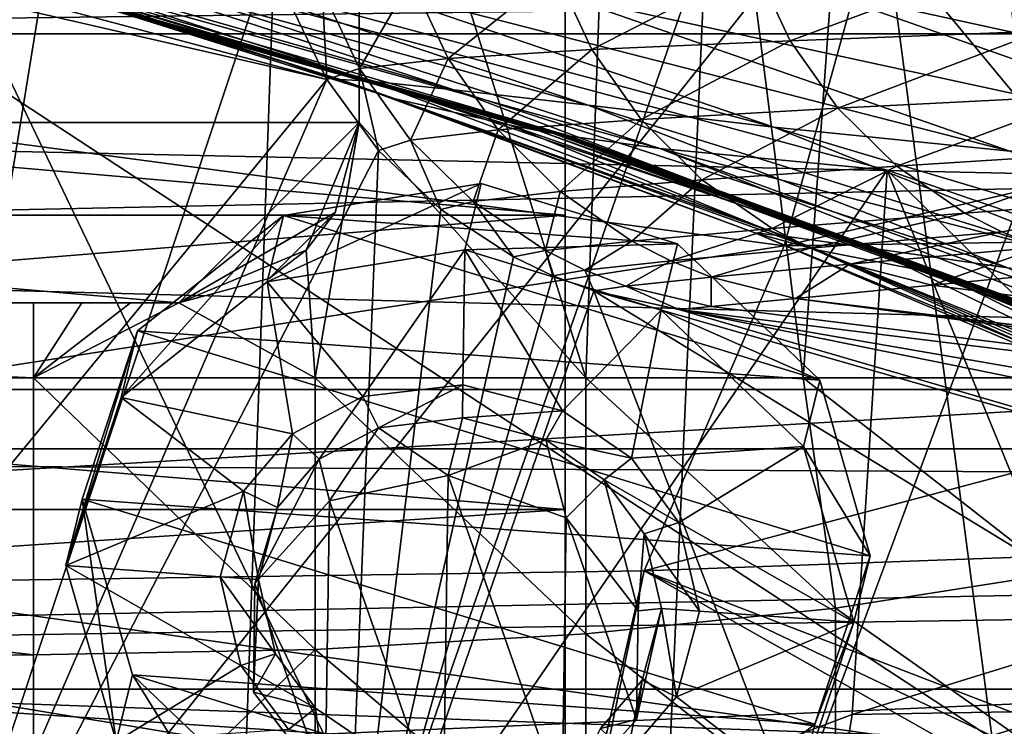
# Model space of a CAD drawing. Header units: metres. Extents: x -1204 to 0, y -809 to 0.
# Tile 102 of 145: x -517 to -462, y -96 to -57. Entities that reach past the tile are written whole.
import ezdxf

# ---------------------------------------------------------------- set-up
doc = ezdxf.new("R2010")
doc.units = ezdxf.units.M

msp = doc.modelspace()

# ---------------------------------------------------------------- linework, layer by layer
at = {"layer": 'top'}
for points in [[(-622.619995, -27.281733, 1612.112671), (-649.555054, -25.495243, 1612.159424), (-499.760651, -60.004642, 1611.255737)], [(-499.760651, -60.004642, 1611.255737), (-649.555054, -25.495243, 1612.159424), (-551.983215, -123.57, 1609.591187)], [(-501.878265, -55.592911, 1611.371216), (-622.619995, -27.281733, 1612.112671), (-499.760651, -60.004642, 1611.255737)], [(-511.795532, -31.993162, 1934.567383), (-525.727051, -117.74015, 1985.531982), (-562.126404, -28.394325, 1936.553711)], [(-525.727051, -117.74015, 1985.531982), (-511.795532, -31.993162, 1934.567383), (-461.651123, -37.413002, 1930.310913)], [(-456.777496, -121.712891, 1978.084351), (-525.727051, -117.74015, 1985.531982), (-461.651123, -37.413002, 1930.310913)], [(-536.290649, -49.1394, 1459.052612), (-536.929688, -48.991776, 1455.002686), (-487.988434, -62.838047, 1455.364502)], [(-536.929688, -48.991776, 1455.002686), (-513.862427, -55.138298, 1447.069336), (-487.988434, -62.838047, 1455.364502)], [(-354.002136, -54.525436, 664.976318), (-709.899414, -49.190136, 665.115479), (-731.955872, -59.277416, 664.851318)], [(-536.255493, -49.149765, 1459.343994), (-536.290649, -49.1394, 1459.052612), (-487.201294, -62.981819, 1459.203125)], [(-536.290649, -49.1394, 1459.052612), (-487.988434, -62.838047, 1455.364502), (-487.201294, -62.981819, 1459.203125)], [(-536.20813, -49.160007, 1459.610352), (-536.255493, -49.149765, 1459.343994), (-487.15744, -62.990616, 1459.458374)], [(-536.255493, -49.149765, 1459.343994), (-487.201294, -62.981819, 1459.203125), (-487.15744, -62.990616, 1459.458374)], [(-536.110352, -49.18026, 1460.133545), (-536.20813, -49.160007, 1459.610352), (-487.099823, -63.000969, 1459.72522)], [(-536.20813, -49.160007, 1459.610352), (-487.15744, -62.990616, 1459.458374), (-487.099823, -63.000969, 1459.72522)], [(-535.920166, -49.219906, 1461.177368), (-536.110352, -49.18026, 1460.133545), (-486.981293, -63.021931, 1460.259644)], [(-536.110352, -49.18026, 1460.133545), (-487.099823, -63.000969, 1459.72522), (-486.981293, -63.021931, 1460.259644)], [(-535.733032, -49.258556, 1462.208496), (-535.920166, -49.219906, 1461.177368), (-486.750275, -63.062683, 1461.317261)], [(-535.920166, -49.219906, 1461.177368), (-486.981293, -63.021931, 1460.259644), (-486.750275, -63.062683, 1461.317261)], [(-535.689087, -49.268028, 1462.468506), (-535.733032, -49.258556, 1462.208496), (-486.524445, -63.102242, 1462.359253)], [(-535.733032, -49.258556, 1462.208496), (-486.750275, -63.062683, 1461.317261), (-486.524445, -63.102242, 1462.359253)], [(-486.524445, -63.102242, 1462.359253), (-486.471252, -63.11166, 1462.615601), (-535.689087, -49.268028, 1462.468506)], [(-486.471252, -63.11166, 1462.615601), (-535.650696, -49.278687, 1462.754028), (-535.689087, -49.268028, 1462.468506)], [(-486.471252, -63.11166, 1462.615601), (-486.424103, -63.121178, 1462.868652), (-535.650696, -49.278687, 1462.754028)], [(-486.424103, -63.121178, 1462.868652), (-535.52356, -49.29887, 1463.260132), (-535.650696, -49.278687, 1462.754028)], [(-486.424103, -63.121178, 1462.868652), (-486.272278, -63.143822, 1463.389771), (-535.52356, -49.29887, 1463.260132)], [(-486.272278, -63.143822, 1463.389771), (-531.362976, -49.900269, 1479.768188), (-535.52356, -49.29887, 1463.260132)], [(-486.272278, -63.143822, 1463.389771), (-481.306488, -63.821285, 1479.869019), (-531.362976, -49.900269, 1479.768188)], [(-481.306488, -63.821285, 1479.869019), (-521.793762, -50.706963, 1509.297241), (-531.362976, -49.900269, 1479.768188)], [(-521.793762, -50.706963, 1509.297241), (-495.896454, -104.681511, 1538.399902), (-521.943848, -113.06102, 1545.419922)], [(-468.71051, -65.014236, 1511.951294), (-521.793762, -50.706963, 1509.297241), (-481.306488, -63.821285, 1479.869019)], [(-521.793762, -50.706963, 1509.297241), (-468.71051, -65.014236, 1511.951294), (-495.896454, -104.681511, 1538.399902)], [(-527.460205, -94.207443, 2026.298462), (-462.881775, -96.518333, 2021.799194), (-530.419067, -52.277027, 2033.819946)], [(-530.419067, -52.277027, 2033.819946), (-462.881775, -96.518333, 2021.799194), (-468.711304, -52.277031, 2030.107056)], [(-505.358032, -128.477798, 204.564133), (-529.757568, -133.714096, 197.55661), (-502.631165, -52.277073, 197.033524)], [(-502.631165, -52.277073, 197.033524), (-529.757568, -133.714096, 197.55661), (-527.484924, -52.277077, 189.304047)], [(-481.843719, -121.991158, 213.33168), (-505.358032, -128.477798, 204.564133), (-478.754974, -52.277069, 206.68689)], [(-478.754974, -52.277069, 206.68689), (-505.358032, -128.477798, 204.564133), (-502.631165, -52.277073, 197.033524)], [(-459.35199, -114.392731, 223.733658), (-481.843719, -121.991158, 213.33168), (-456.019684, -52.277058, 218.116348)], [(-456.019684, -52.277058, 218.116348), (-481.843719, -121.991158, 213.33168), (-478.754974, -52.277069, 206.68689)], [(-462.881775, -96.518333, 2021.799194), (-430.706238, -98.192261, 2018.441162), (-468.711304, -52.277031, 2030.107056)], [(-468.711304, -52.277031, 2030.107056), (-430.706238, -98.192261, 2018.441162), (-437.922791, -52.277035, 2027.324463)], [(-520.608521, -52.599903, 1333.26001), (-497.309784, -60.091686, 1333.226563), (-522.3703, -52.586796, 1378.559448)], [(-522.3703, -52.586796, 1378.559448), (-497.309784, -60.091686, 1333.226563), (-499.022705, -59.998882, 1378.558105)], [(-522.3703, -52.586796, 1378.559448), (-499.022705, -59.998882, 1378.558105), (-519.552368, -53.653038, 1413.106812)], [(-497.309784, -60.091686, 1333.226563), (-520.608521, -52.599903, 1333.26001), (-492.718689, -60.566582, 1288.095337)], [(-520.608521, -52.599903, 1333.26001), (-516.119141, -52.917496, 1288.14856), (-492.718689, -60.566582, 1288.095337)], [(-485.268127, -61.41674, 1243.341431), (-516.119141, -52.917496, 1288.14856), (-508.919159, -53.532013, 1243.390015)], [(-492.718689, -60.566582, 1288.095337), (-516.119141, -52.917496, 1288.14856), (-485.268127, -61.41674, 1243.341431)], [(-476.039795, -53.703087, 1780.396973), (-474.087646, -57.84687, 1780.283325), (-462.068481, -53.377689, 1821.071411)], [(-474.087646, -57.84687, 1780.283325), (-460.177002, -57.323738, 1820.952637), (-462.068481, -53.377689, 1821.071411)], [(-519.552368, -53.653038, 1413.106812), (-499.022705, -59.998882, 1378.558105), (-495.973877, -61.072781, 1413.263794)], [(-513.862427, -55.138298, 1447.069336), (-519.552368, -53.653038, 1413.106812), (-495.973877, -61.072781, 1413.263794)], [(-474.978394, -62.637852, 1199.145752), (-508.919159, -53.532013, 1243.390015), (-499.026581, -54.438286, 1199.151855)], [(-474.978394, -62.637852, 1199.145752), (-485.268127, -61.41674, 1243.341431), (-508.919159, -53.532013, 1243.390015)], [(-487.068512, -54.042034, 1738.829956), (-485.068756, -58.337685, 1738.733643), (-476.039795, -53.703087, 1780.396973)], [(-485.068756, -58.337685, 1738.733643), (-474.087646, -57.84687, 1780.283325), (-476.039795, -53.703087, 1780.396973)], [(-345.755615, -67.738159, 664.630371), (-354.002136, -54.525436, 664.976318), (-731.955872, -59.277416, 664.851318)], [(-500.013336, -54.998894, 1653.873291), (-497.944977, -59.396465, 1653.835571), (-495.079437, -54.452675, 1696.583862)], [(-461.896759, -63.975048, 1155.674438), (-499.026581, -54.438286, 1199.151855), (-486.490662, -55.398483, 1155.588013)], [(-461.896759, -63.975048, 1155.674438), (-474.978394, -62.637852, 1199.145752), (-499.026581, -54.438286, 1199.151855)], [(-497.944977, -59.396465, 1653.835571), (-493.042175, -58.838139, 1696.513794), (-495.079437, -54.452675, 1696.583862)], [(-495.079437, -54.452675, 1696.583862), (-493.042175, -58.838139, 1696.513794), (-487.068512, -54.042034, 1738.829956)], [(-493.042175, -58.838139, 1696.513794), (-485.068756, -58.337685, 1738.733643), (-487.068512, -54.042034, 1738.829956)], [(-434.866333, -63.24868, 1068.966187), (-472.785583, -54.961945, 1112.356201), (-460.567322, -54.160744, 1068.689209)], [(-501.878265, -55.592911, 1611.371216), (-499.760651, -60.004642, 1611.255737), (-500.013336, -54.998894, 1653.873291)], [(-499.760651, -60.004642, 1611.255737), (-497.944977, -59.396465, 1653.835571), (-500.013336, -54.998894, 1653.873291)], [(-447.566986, -63.833206, 1112.559326), (-486.490662, -55.398483, 1155.588013), (-472.785583, -54.961945, 1112.356201)], [(-434.866333, -63.24868, 1068.966187), (-447.566986, -63.833206, 1112.559326), (-472.785583, -54.961945, 1112.356201)], [(-487.988434, -62.838047, 1455.364502), (-513.862427, -55.138298, 1447.069336), (-489.672668, -62.518711, 1447.339844)], [(-513.862427, -55.138298, 1447.069336), (-495.973877, -61.072781, 1413.263794), (-489.672668, -62.518711, 1447.339844)], [(-447.566986, -63.833206, 1112.559326), (-461.896759, -63.975048, 1155.674438), (-486.490662, -55.398483, 1155.588013)], [(-474.087646, -57.84687, 1780.283325), (-471.43692, -61.586975, 1780.173218), (-460.177002, -57.323738, 1820.952637)], [(-471.43692, -61.586975, 1780.173218), (-457.619965, -60.878731, 1820.838745), (-460.177002, -57.323738, 1820.952637)], [(-493.042175, -58.838139, 1696.513794), (-490.262207, -62.796825, 1696.445557), (-485.068756, -58.337685, 1738.733643)], [(-490.262207, -62.796825, 1696.445557), (-482.343811, -62.217896, 1738.639771), (-485.068756, -58.337685, 1738.733643)], [(-485.068756, -58.337685, 1738.733643), (-482.343811, -62.217896, 1738.639771), (-474.087646, -57.84687, 1780.283325)], [(-482.343811, -62.217896, 1738.639771), (-471.43692, -61.586975, 1780.173218), (-474.087646, -57.84687, 1780.283325)], [(-497.944977, -59.396465, 1653.835571), (-495.12851, -63.355934, 1653.79895), (-493.042175, -58.838139, 1696.513794)], [(-495.12851, -63.355934, 1653.79895), (-490.262207, -62.796825, 1696.445557), (-493.042175, -58.838139, 1696.513794)], [(-731.955872, -59.277416, 664.851318), (-797.272644, -167.11203, 662.0271), (-390.565918, -141.8452, 662.689331)], [(-390.565918, -141.8452, 662.689331), (-376.047058, -126.873741, 663.081421), (-731.955872, -59.277416, 664.851318)], [(-376.047058, -126.873741, 663.081421), (-375.155365, -125.922615, 663.106384), (-731.955872, -59.277416, 664.851318)], [(-731.955872, -59.277416, 664.851318), (-375.155365, -125.922615, 663.106384), (-372.508484, -123.06366, 663.181213)], [(-372.508484, -123.06366, 663.181213), (-368.996063, -119.210228, 663.282166), (-731.955872, -59.277416, 664.851318)], [(-368.996063, -119.210228, 663.282166), (-362.066193, -111.418114, 663.486267), (-731.955872, -59.277416, 664.851318)], [(-731.955872, -59.277416, 664.851318), (-362.066193, -111.418114, 663.486267), (-345.755615, -67.738159, 664.630371)], [(-499.760651, -60.004642, 1611.255737), (-496.891144, -63.931602, 1611.152954), (-497.944977, -59.396465, 1653.835571)], [(-496.891144, -63.931602, 1611.152954), (-495.12851, -63.355934, 1653.79895), (-497.944977, -59.396465, 1653.835571)], [(-551.983215, -123.57, 1609.591187), (-525.185425, -118.538025, 1609.723022), (-499.760651, -60.004642, 1611.255737)], [(-525.185425, -118.538025, 1609.723022), (-496.891144, -63.931602, 1611.152954), (-499.760651, -60.004642, 1611.255737)], [(-497.309784, -60.091686, 1333.226563), (-474.388733, -68.68338, 1333.192383), (-499.022705, -59.998882, 1378.558105)], [(-499.022705, -59.998882, 1378.558105), (-474.388733, -68.68338, 1333.192383), (-476.043732, -68.501465, 1378.556885)], [(-499.022705, -59.998882, 1378.558105), (-476.043732, -68.501465, 1378.556885), (-495.973877, -61.072781, 1413.263794)], [(-492.718689, -60.566582, 1288.095337), (-469.708862, -69.332108, 1288.040161), (-497.309784, -60.091686, 1333.226563)], [(-469.708862, -69.332108, 1288.040161), (-474.388733, -68.68338, 1333.192383), (-497.309784, -60.091686, 1333.226563)], [(-485.268127, -61.41674, 1243.341431), (-462.024811, -70.441696, 1243.289429), (-492.718689, -60.566582, 1288.095337)], [(-462.024811, -70.441696, 1243.289429), (-469.708862, -69.332108, 1288.040161), (-492.718689, -60.566582, 1288.095337)], [(-495.973877, -61.072781, 1413.263794), (-476.043732, -68.501465, 1378.556885), (-472.694855, -69.427177, 1413.405884)], [(-489.672668, -62.518711, 1447.339844), (-495.973877, -61.072781, 1413.263794), (-472.694855, -69.427177, 1413.405884)], [(-471.43692, -61.586975, 1780.173218), (-468.172424, -64.805557, 1780.07019), (-457.619965, -60.878731, 1820.838745)], [(-468.172424, -64.805557, 1780.07019), (-454.479279, -63.930649, 1820.733521), (-457.619965, -60.878731, 1820.838745)], [(-474.978394, -62.637852, 1199.145752), (-451.35907, -72.008827, 1199.133545), (-485.268127, -61.41674, 1243.341431)], [(-451.35907, -72.008827, 1199.133545), (-462.024811, -70.441696, 1243.289429), (-485.268127, -61.41674, 1243.341431)], [(-482.343811, -62.217896, 1738.639771), (-478.980804, -65.560448, 1738.551392), (-471.43692, -61.586975, 1780.173218)], [(-478.980804, -65.560448, 1738.551392), (-468.172424, -64.805557, 1780.07019), (-471.43692, -61.586975, 1780.173218)], [(-490.262207, -62.796825, 1696.445557), (-486.828461, -66.204079, 1696.381226), (-482.343811, -62.217896, 1738.639771)], [(-487.988434, -62.838047, 1455.364502), (-489.672668, -62.518711, 1447.339844), (-465.761566, -70.782684, 1447.592041)], [(-465.761566, -70.782684, 1447.592041), (-489.672668, -62.518711, 1447.339844), (-472.694855, -69.427177, 1413.405884)], [(-486.828461, -66.204079, 1696.381226), (-478.980804, -65.560448, 1738.551392), (-482.343811, -62.217896, 1738.639771)], [(-437.75647, -73.761932, 1155.750854), (-474.978394, -62.637852, 1199.145752), (-461.896759, -63.975048, 1155.674438)], [(-451.35907, -72.008827, 1199.133545), (-474.978394, -62.637852, 1199.145752), (-437.75647, -73.761932, 1155.750854)], [(-495.12851, -63.355934, 1653.79895), (-491.653992, -66.752663, 1653.764526), (-490.262207, -62.796825, 1696.445557)], [(-491.653992, -66.752663, 1653.764526), (-486.828461, -66.204079, 1696.381226), (-490.262207, -62.796825, 1696.445557)], [(-487.201294, -62.981819, 1459.203125), (-487.988434, -62.838047, 1455.364502), (-440.134094, -80.42672, 1455.907349)], [(-440.134094, -80.42672, 1455.907349), (-487.988434, -62.838047, 1455.364502), (-465.761566, -70.782684, 1447.592041)], [(-487.15744, -62.990616, 1459.458374), (-487.201294, -62.981819, 1459.203125), (-439.250183, -80.582603, 1459.384888)], [(-439.250183, -80.582603, 1459.384888), (-487.201294, -62.981819, 1459.203125), (-440.134094, -80.42672, 1455.907349)], [(-487.099823, -63.000969, 1459.72522), (-487.15744, -62.990616, 1459.458374), (-439.190887, -80.593056, 1459.619385)], [(-439.190887, -80.593056, 1459.619385), (-487.15744, -62.990616, 1459.458374), (-439.250183, -80.582603, 1459.384888)], [(-486.981293, -63.021931, 1460.259644), (-487.099823, -63.000969, 1459.72522), (-439.130096, -80.603783, 1459.860352)], [(-439.130096, -80.603783, 1459.860352), (-487.099823, -63.000969, 1459.72522), (-439.190887, -80.593056, 1459.619385)], [(-486.750275, -63.062683, 1461.317261), (-486.981293, -63.021931, 1460.259644), (-439.003052, -80.62619, 1460.364868)], [(-439.003052, -80.62619, 1460.364868), (-486.981293, -63.021931, 1460.259644), (-439.130096, -80.603783, 1459.860352)], [(-486.524445, -63.102242, 1462.359253), (-486.750275, -63.062683, 1461.317261), (-438.737396, -80.673042, 1461.426636)], [(-438.737396, -80.673042, 1461.426636), (-486.750275, -63.062683, 1461.317261), (-439.003052, -80.62619, 1460.364868)], [(-438.486664, -80.71727, 1462.443237), (-486.524445, -63.102242, 1462.359253), (-438.737396, -80.673042, 1461.426636)], [(-438.486664, -80.71727, 1462.443237), (-438.425903, -80.727982, 1462.690796), (-486.524445, -63.102242, 1462.359253)], [(-438.425903, -80.727982, 1462.690796), (-486.471252, -63.11166, 1462.615601), (-486.524445, -63.102242, 1462.359253)], [(-438.425903, -80.727982, 1462.690796), (-438.41748, -80.725655, 1462.715332), (-486.471252, -63.11166, 1462.615601)], [(-438.41748, -80.725655, 1462.715332), (-486.424103, -63.121178, 1462.868652), (-486.471252, -63.11166, 1462.615601)], [(-438.41748, -80.725655, 1462.715332), (-438.353088, -80.736519, 1462.952271), (-486.424103, -63.121178, 1462.868652)], [(-438.353088, -80.736519, 1462.952271), (-486.272278, -63.143822, 1463.389771), (-486.424103, -63.121178, 1462.868652)], [(-438.353088, -80.736519, 1462.952271), (-438.184296, -80.763947, 1463.471436), (-486.272278, -63.143822, 1463.389771)], [(-438.184296, -80.763947, 1463.471436), (-481.306488, -63.821285, 1479.869019), (-486.272278, -63.143822, 1463.389771)], [(-496.891144, -63.931602, 1611.152954), (-493.441986, -67.202042, 1611.067261), (-495.12851, -63.355934, 1653.79895)], [(-493.441986, -67.202042, 1611.067261), (-491.653992, -66.752663, 1653.764526), (-495.12851, -63.355934, 1653.79895)], [(-438.184296, -80.763947, 1463.471436), (-432.44635, -81.628586, 1479.970093), (-481.306488, -63.821285, 1479.869019)], [(-432.44635, -81.628586, 1479.970093), (-444.097229, -73.483994, 1510.774414), (-481.306488, -63.821285, 1479.869019)], [(-481.306488, -63.821285, 1479.869019), (-444.097229, -73.483994, 1510.774414), (-468.71051, -65.014236, 1511.951294)], [(-525.185425, -118.538025, 1609.723022), (-498.793396, -111.69072, 1609.902344), (-496.891144, -63.931602, 1611.152954)], [(-498.793396, -111.69072, 1609.902344), (-493.441986, -67.202042, 1611.067261), (-496.891144, -63.931602, 1611.152954)], [(-468.172424, -64.805557, 1780.07019), (-464.39679, -67.399933, 1779.977539), (-454.479279, -63.930649, 1820.733521)], [(-464.39679, -67.399933, 1779.977539), (-450.853668, -66.38208, 1820.640137), (-454.479279, -63.930649, 1820.733521)], [(-478.980804, -65.560448, 1738.551392), (-475.085449, -68.258728, 1738.471436), (-468.172424, -64.805557, 1780.07019)], [(-475.085449, -68.258728, 1738.471436), (-464.39679, -67.399933, 1779.977539), (-468.172424, -64.805557, 1780.07019)], [(-468.71051, -65.014236, 1511.951294), (-470.650879, -95.18084, 1530.003052), (-495.896454, -104.681511, 1538.399902)], [(-468.71051, -65.014236, 1511.951294), (-457.965973, -91.275024, 1525.163574), (-470.650879, -95.18084, 1530.003052)], [(-444.097229, -73.483994, 1510.774414), (-445.273743, -88.010269, 1519.887451), (-468.71051, -65.014236, 1511.951294)], [(-445.273743, -88.010269, 1519.887451), (-457.965973, -91.275024, 1525.163574), (-468.71051, -65.014236, 1511.951294)], [(-486.828461, -66.204079, 1696.381226), (-482.848816, -68.951233, 1696.322876), (-478.980804, -65.560448, 1738.551392)], [(-482.848816, -68.951233, 1696.322876), (-475.085449, -68.258728, 1738.471436), (-478.980804, -65.560448, 1738.551392)], [(-491.653992, -66.752663, 1653.764526), (-487.630554, -69.478348, 1653.733643), (-486.828461, -66.204079, 1696.381226)], [(-487.630554, -69.478348, 1653.733643), (-482.848816, -68.951233, 1696.322876), (-486.828461, -66.204079, 1696.381226)], [(-464.39679, -67.399933, 1779.977539), (-462.35376, -68.435608, 1779.936157), (-450.853668, -66.38208, 1820.640137)], [(-462.35376, -68.435608, 1779.936157), (-460.228485, -69.284935, 1779.898315), (-450.853668, -66.38208, 1820.640137)], [(-493.441986, -67.202042, 1611.067261), (-489.415955, -69.833321, 1610.998413), (-491.653992, -66.752663, 1653.764526)], [(-489.415955, -69.833321, 1610.998413), (-487.630554, -69.478348, 1653.733643), (-491.653992, -66.752663, 1653.764526)], [(-489.415955, -69.833321, 1610.998413), (-493.441986, -67.202042, 1611.067261), (-498.793396, -111.69072, 1609.902344)], [(-475.085449, -68.258728, 1738.471436), (-472.975769, -69.337746, 1738.435425), (-464.39679, -67.399933, 1779.977539)], [(-472.975769, -69.337746, 1738.435425), (-462.35376, -68.435608, 1779.936157), (-464.39679, -67.399933, 1779.977539)], [(-482.848816, -68.951233, 1696.322876), (-480.692841, -70.048233, 1696.296509), (-475.085449, -68.258728, 1738.471436)], [(-480.692841, -70.048233, 1696.296509), (-472.975769, -69.337746, 1738.435425), (-475.085449, -68.258728, 1738.471436)], [(-474.388733, -68.68338, 1333.192383), (-453.493195, -78.071396, 1378.559448), (-476.043732, -68.501465, 1378.556885)], [(-476.043732, -68.501465, 1378.556885), (-452.343201, -78.274101, 1396.141235), (-472.694855, -69.427177, 1413.405884)], [(-476.043732, -68.501465, 1378.556885), (-453.493195, -78.071396, 1378.559448), (-452.343201, -78.274101, 1396.141235)], [(-469.708862, -69.332108, 1288.040161), (-451.107452, -78.49234, 1322.911255), (-474.388733, -68.68338, 1333.192383)], [(-451.107452, -78.49234, 1322.911255), (-453.493195, -78.071396, 1378.559448), (-474.388733, -68.68338, 1333.192383)], [(-472.975769, -69.337746, 1738.435425), (-470.779907, -70.224205, 1738.402466), (-462.35376, -68.435608, 1779.936157)], [(-470.779907, -70.224205, 1738.402466), (-460.228485, -69.284935, 1779.898315), (-462.35376, -68.435608, 1779.936157)], [(-487.630554, -69.478348, 1653.733643), (-485.452118, -70.560669, 1653.719727), (-482.848816, -68.951233, 1696.322876)], [(-485.452118, -70.560669, 1653.719727), (-480.692841, -70.048233, 1696.296509), (-482.848816, -68.951233, 1696.322876)], [(-470.779907, -70.224205, 1738.402466), (-466.221802, -71.391251, 1738.247314), (-460.228485, -69.284935, 1779.898315)], [(-466.221802, -71.391251, 1738.247314), (-455.831238, -70.398582, 1779.724731), (-460.228485, -69.284935, 1779.898315)], [(-498.793396, -111.69072, 1609.902344), (-487.226776, -70.87159, 1610.971191), (-489.415955, -69.833321, 1610.998413)], [(-489.415955, -69.833321, 1610.998413), (-487.226776, -70.87159, 1610.971191), (-487.630554, -69.478348, 1653.733643)], [(-487.226776, -70.87159, 1610.971191), (-485.452118, -70.560669, 1653.719727), (-487.630554, -69.478348, 1653.733643)], [(-480.692841, -70.048233, 1696.296509), (-478.44812, -70.948181, 1696.272339), (-472.975769, -69.337746, 1738.435425)], [(-478.44812, -70.948181, 1696.272339), (-470.779907, -70.224205, 1738.402466), (-472.975769, -69.337746, 1738.435425)], [(-472.694855, -69.427177, 1413.405884), (-452.343201, -78.274101, 1396.141235), (-449.593811, -78.758797, 1414.171631)], [(-472.694855, -69.427177, 1413.405884), (-449.593811, -78.758797, 1414.171631), (-465.761566, -70.782684, 1447.592041)], [(-462.024811, -70.441696, 1243.289429), (-443.959198, -79.7528, 1267.685547), (-469.708862, -69.332108, 1288.040161)], [(-443.959198, -79.7528, 1267.685547), (-451.107452, -78.49234, 1322.911255), (-469.708862, -69.332108, 1288.040161)], [(-485.452118, -70.560669, 1653.719727), (-483.184387, -71.44352, 1653.706909), (-480.692841, -70.048233, 1696.296509)], [(-483.184387, -71.44352, 1653.706909), (-478.44812, -70.948181, 1696.272339), (-480.692841, -70.048233, 1696.296509)], [(-478.44812, -70.948181, 1696.272339), (-473.776428, -72.127205, 1696.156494), (-470.779907, -70.224205, 1738.402466)], [(-473.776428, -72.127205, 1696.156494), (-466.221802, -71.391251, 1738.247314), (-470.779907, -70.224205, 1738.402466)], [(-484.966522, -71.701607, 1610.949463), (-487.226776, -70.87159, 1610.971191), (-498.793396, -111.69072, 1609.902344)], [(-487.226776, -70.87159, 1610.971191), (-484.966522, -71.701607, 1610.949463), (-485.452118, -70.560669, 1653.719727)], [(-484.966522, -71.701607, 1610.949463), (-483.184387, -71.44352, 1653.706909), (-485.452118, -70.560669, 1653.719727)], [(-455.831238, -70.398582, 1779.724731), (-466.221802, -71.391251, 1738.247314), (-258.848663, -97.975372, 1711.757446)], [(-449.593811, -78.758797, 1414.171631), (-442.012085, -80.095558, 1448.47876), (-465.761566, -70.782684, 1447.592041)], [(-465.761566, -70.782684, 1447.592041), (-442.012085, -80.095558, 1448.47876), (-440.134094, -80.42672, 1455.907349)], [(-484.966522, -71.701607, 1610.949463), (-480.247559, -72.735626, 1610.922363), (-483.184387, -71.44352, 1653.706909)], [(-483.184387, -71.44352, 1653.706909), (-478.459229, -72.580704, 1653.644287), (-478.44812, -70.948181, 1696.272339)], [(-480.247559, -72.735626, 1610.922363), (-478.459229, -72.580704, 1653.644287), (-483.184387, -71.44352, 1653.706909)], [(-478.459229, -72.580704, 1653.644287), (-473.776428, -72.127205, 1696.156494), (-478.44812, -70.948181, 1696.272339)], [(-466.221802, -71.391251, 1738.247314), (-473.776428, -72.127205, 1696.156494), (-258.848663, -97.975372, 1711.757446)], [(-472.922058, -103.082306, 1610.127686), (-484.966522, -71.701607, 1610.949463), (-498.793396, -111.69072, 1609.902344)], [(-472.922058, -103.082306, 1610.127686), (-446.921936, -94.917938, 1610.341553), (-484.966522, -71.701607, 1610.949463)], [(-446.921936, -94.917938, 1610.341553), (-420.074829, -90.25045, 1610.463745), (-484.966522, -71.701607, 1610.949463)], [(-484.966522, -71.701607, 1610.949463), (-420.074829, -90.25045, 1610.463745), (-480.247559, -72.735626, 1610.922363)], [(-473.776428, -72.127205, 1696.156494), (-478.459229, -72.580704, 1653.644287), (-260.131592, -99.941025, 1610.207397)], [(-258.848663, -97.975372, 1711.757446), (-473.776428, -72.127205, 1696.156494), (-258.878174, -98.22435, 1704.796509)], [(-473.776428, -72.127205, 1696.156494), (-260.131592, -99.941025, 1610.207397), (-258.878174, -98.22435, 1704.796509)], [(-478.459229, -72.580704, 1653.644287), (-480.247559, -72.735626, 1610.922363), (-260.131592, -99.941025, 1610.207397)], [(-420.074829, -90.25045, 1610.463745), (-399.14679, -89.220276, 1610.490723), (-480.247559, -72.735626, 1610.922363)], [(-480.247559, -72.735626, 1610.922363), (-399.14679, -89.220276, 1610.490723), (-378.457642, -90.359482, 1610.460938)], [(-480.247559, -72.735626, 1610.922363), (-378.457642, -90.359482, 1610.460938), (-260.131592, -99.941025, 1610.207397)], [(-470.650879, -95.18084, 1530.003052), (-457.965973, -91.275024, 1525.163574), (-458.51416, -94.974297, 1546.272827)], [(-462.881775, -96.518333, 2021.799194), (-527.460205, -94.207443, 2026.298462), (-525.727051, -117.74015, 1985.531982)], [(-446.921936, -94.917938, 1610.341553), (-472.922058, -103.082306, 1610.127686), (-459.55542, -98.618988, 1588.880615)], [(-495.896454, -104.681511, 1538.399902), (-470.650879, -95.18084, 1530.003052), (-471.253326, -98.966324, 1549.878418)], [(-470.650879, -95.18084, 1530.003052), (-458.51416, -94.974297, 1546.272827), (-471.253326, -98.966324, 1549.878418)], [(-471.253326, -98.966324, 1549.878418), (-458.51416, -94.974297, 1546.272827), (-459.044495, -97.42234, 1567.533936)]]:
    msp.add_3dface(points, dxfattribs=at)
at = {"layer": 'top0123410'}
for points in [[(-1146.364624, -57.472641, 2077.3396), (-1150.021118, -53.816078, 2063.693115), (-54.021164, -53.816078, 2063.693115)], [(-57.677727, -57.472641, 2077.3396), (-1146.364624, -57.472641, 2077.3396), (-54.021164, -53.816078, 2063.693115)], [(-55.062557, -54.857471, 2079.170898), (-1148.979736, -54.857471, 2079.170898), (-62.500916, -83.822968, 2099.452637)], [(-1148.979736, -54.857471, 2079.170898), (-1143.290527, -78.174026, 2095.497314), (-62.500916, -83.822968, 2099.452637)], [(-1146.364624, -57.472641, 2077.3396), (-57.677727, -57.472641, 2077.3396), (-1140.89856, -80.469208, 2093.442139)], [(-57.677727, -57.472641, 2077.3396), (-63.143745, -80.469208, 2093.442139), (-1140.89856, -80.469208, 2093.442139)], [(-62.500916, -83.822968, 2099.452637), (-1143.290527, -78.174026, 2095.497314), (-1135.536011, -100.241104, 2110.94873)], [(-1140.89856, -80.469208, 2093.442139), (-63.143745, -80.469208, 2093.442139), (-1133.377563, -102.250114, 2108.693115)], [(-63.143745, -80.469208, 2093.442139), (-70.66478, -102.250114, 2108.693115), (-1133.377563, -102.250114, 2108.693115)], [(-73.120026, -110.688354, 2118.26416), (-62.500916, -83.822968, 2099.452637), (-1135.536011, -100.241104, 2110.94873)]]:
    msp.add_3dface(points, dxfattribs=at)
at = {"layer": 'top0123417'}
for points in [[(-473.358063, -76.529678, 2242.67749), (-468.016602, -2.146627, 2239), (-482.739624, -2.375768, 2247.750488)], [(-473.358063, -76.529678, 2242.67749), (-459.448059, -76.529678, 2231.568604), (-468.016602, -2.146627, 2239)], [(-459.448059, -76.529678, 2231.568604), (-454.596466, -1.813013, 2226.259766), (-468.016602, -2.146627, 2239)], [(-485.401917, -76.529678, 2248.9104), (-482.739624, -2.375768, 2247.750488), (-497.958374, -36.654819, 2252.935303)], [(-485.401917, -76.529678, 2248.9104), (-473.358063, -76.529678, 2242.67749), (-482.739624, -2.375768, 2247.750488)], [(-441.016602, -77.184326, 2175), (-726.016602, -77.184326, 2175), (-441.016602, -4.81608, 2175)], [(-726.016602, -77.184326, 2175), (-726.016602, -4.81608, 2175), (-441.016602, -4.81608, 2175)], [(-497.958374, -36.654819, 2239), (-623.676575, -36.654819, 2239), (-623.676575, -62.373013, 2239)], [(-497.958374, -62.373013, 2239), (-497.958374, -36.654819, 2239), (-623.676575, -62.373013, 2239)], [(-497.958374, -62.373013, 2239), (-497.958374, -62.373013, 2252.935303), (-497.958374, -36.654819, 2239)], [(-497.958374, -62.373013, 2252.935303), (-497.958374, -36.654819, 2252.935303), (-497.958374, -36.654819, 2239)], [(-497.958374, -62.373013, 2252.935303), (-485.401917, -76.529678, 2248.9104), (-497.958374, -36.654819, 2252.935303)], [(-613.676575, -72.373016, 2239), (-507.958374, -72.373016, 2239), (-623.676575, -62.373013, 2239)], [(-623.676575, -62.373013, 2239), (-507.958374, -72.373016, 2239), (-497.958374, -62.373013, 2239)], [(-507.958374, -72.373016, 2239), (-499.298096, -67.373016, 2239), (-497.958374, -62.373013, 2239)], [(-500.900574, -69.457245, 2253.558838), (-497.958374, -62.373013, 2252.935303), (-499.298096, -67.373016, 2239)], [(-500.900574, -69.457245, 2253.558838), (-500.411743, -76.529678, 2253.463379), (-497.958374, -62.373013, 2252.935303)], [(-500.411743, -76.529678, 2253.463379), (-485.401917, -76.529678, 2248.9104), (-497.958374, -62.373013, 2252.935303)], [(-499.298096, -67.373016, 2239), (-497.958374, -62.373013, 2252.935303), (-497.958374, -62.373013, 2239)], [(-507.958374, -72.373016, 2239), (-502.958374, -71.033264, 2239), (-499.298096, -67.373016, 2239)], [(-502.958374, -71.033264, 2239), (-500.900574, -69.457245, 2253.558838), (-499.298096, -67.373016, 2239)], [(-507.958374, -72.373016, 2254.593018), (-500.900574, -69.457245, 2253.558838), (-502.958374, -71.033264, 2239)], [(-500.900574, -69.457245, 2253.558838), (-507.958374, -72.373016, 2254.593018), (-500.411743, -76.529678, 2253.463379)], [(-507.958374, -72.373016, 2239), (-507.958374, -72.373016, 2254.593018), (-502.958374, -71.033264, 2239)], [(-516.016602, -76.529678, 2255), (-613.676575, -72.373016, 2255), (-651.016602, -76.529678, 2255)], [(-516.016602, -76.529678, 2255), (-516.016602, -72.373016, 2255), (-613.676575, -72.373016, 2255)], [(-613.676575, -72.373016, 2255), (-516.016602, -72.373016, 2255), (-613.676575, -72.373016, 2239)], [(-516.016602, -72.373016, 2255), (-507.958374, -72.373016, 2239), (-613.676575, -72.373016, 2239)], [(-513.326477, -72.373016, 2254.954834), (-510.639374, -72.373016, 2254.819092), (-516.016602, -72.373016, 2255)], [(-510.639374, -72.373016, 2254.819092), (-507.958374, -72.373016, 2254.593018), (-516.016602, -72.373016, 2255)], [(-516.016602, -72.373016, 2255), (-507.958374, -72.373016, 2254.593018), (-507.958374, -72.373016, 2239)], [(-507.958374, -72.373016, 2254.593018), (-516.016602, -76.529678, 2255), (-500.411743, -76.529678, 2253.463379)], [(-507.958374, -72.373016, 2254.593018), (-510.639374, -72.373016, 2254.819092), (-516.016602, -76.529678, 2255)], [(-510.639374, -72.373016, 2254.819092), (-513.326477, -72.373016, 2254.954834), (-516.016602, -76.529678, 2255)], [(-516.016602, -76.529678, 2255), (-513.326477, -72.373016, 2254.954834), (-516.016602, -72.373016, 2255)], [(-516.016602, -76.529678, 2255), (-651.016602, -76.529678, 2255), (-516.016602, -91.880051, 2253.513428)], [(-651.016602, -76.529678, 2255), (-651.016602, -93.929436, 2253.084961), (-516.016602, -91.880051, 2253.513428)], [(-500.411743, -76.529678, 2253.463379), (-516.016602, -76.529678, 2255), (-500.409363, -91.583473, 2252.005127)], [(-516.016602, -76.529678, 2255), (-516.016602, -91.880051, 2253.513428), (-500.409363, -91.583473, 2252.005127)], [(-485.401917, -76.529678, 2248.9104), (-500.411743, -76.529678, 2253.463379), (-485.401917, -90.710045, 2247.537354)], [(-485.401917, -90.710045, 2247.537354), (-500.411743, -76.529678, 2253.463379), (-500.409363, -91.583473, 2252.005127)], [(-473.358063, -76.529678, 2242.67749), (-485.401917, -76.529678, 2248.9104), (-471.570984, -89.291672, 2240.281738)], [(-471.570984, -89.291672, 2240.281738), (-485.401917, -76.529678, 2248.9104), (-485.401917, -90.710045, 2247.537354)], [(-459.448059, -76.529678, 2231.568604), (-473.358063, -76.529678, 2242.67749), (-459.448059, -87.382858, 2230.517578)], [(-459.448059, -87.382858, 2230.517578), (-473.358063, -76.529678, 2242.67749), (-471.570984, -89.291672, 2240.281738)], [(-724.156921, -93.788246, 2175), (-726.016602, -77.184326, 2175), (-441.016602, -77.184326, 2175)], [(-442.876251, -93.788246, 2175), (-724.156921, -93.788246, 2175), (-441.016602, -77.184326, 2175)], [(-471.570984, -89.291672, 2240.281738), (-459.448059, -97.834267, 2227.40332), (-459.448059, -87.382858, 2230.517578)], [(-485.401917, -90.710045, 2247.537354), (-471.570984, -101.581223, 2236.619873), (-471.570984, -89.291672, 2240.281738)], [(-471.570984, -101.581223, 2236.619873), (-459.448059, -97.834267, 2227.40332), (-471.570984, -89.291672, 2240.281738)], [(-500.409363, -91.583473, 2252.005127), (-485.401917, -104.365463, 2243.468262), (-485.401917, -90.710045, 2247.537354)], [(-485.401917, -104.365463, 2243.468262), (-471.570984, -101.581223, 2236.619873), (-485.401917, -90.710045, 2247.537354)], [(-500.409363, -91.583473, 2252.005127), (-516.016602, -91.880051, 2253.513428), (-516.016602, -106.659958, 2249.109131)], [(-516.016602, -106.659958, 2249.109131), (-500.409363, -106.079994, 2247.685547), (-500.409363, -91.583473, 2252.005127)], [(-500.409363, -106.079994, 2247.685547), (-485.401917, -104.365463, 2243.468262), (-500.409363, -91.583473, 2252.005127)], [(-516.016602, -91.880051, 2253.513428), (-651.016602, -93.929436, 2253.084961), (-516.016602, -106.659958, 2249.109131)], [(-720.307617, -105.89624, 2175), (-724.156921, -93.788246, 2175), (-442.876251, -93.788246, 2175)], [(-446.725555, -105.89624, 2175), (-720.307617, -105.89624, 2175), (-442.876251, -93.788246, 2175)], [(-651.016602, -93.929436, 2253.084961), (-651.016602, -106.623314, 2249.124023), (-516.016602, -106.659958, 2249.109131)]]:
    msp.add_3dface(points, dxfattribs=at)
at = {"layer": 'top0123420'}
for points in [[(-686.545715, -67.513374, 2094.256104), (-686.545715, -50.148556, 2094.256104), (-486.545715, -67.513374, 2094.256104)], [(-686.545715, -50.148556, 2094.256104), (-486.545715, -50.148556, 2094.256104), (-486.545715, -67.513374, 2094.256104)], [(-486.545715, -67.513374, 2192.737061), (-486.545715, -50.148556, 2192.737061), (-686.545715, -67.513374, 2192.737061)], [(-486.545715, -50.148556, 2192.737061), (-686.545715, -50.148556, 2192.737061), (-686.545715, -67.513374, 2192.737061)], [(-486.545715, -67.513374, 2094.256104), (-486.545715, -50.148556, 2094.256104), (-486.545715, -67.513374, 2192.737061)], [(-486.545715, -67.513374, 2192.737061), (-486.545715, -50.148556, 2094.256104), (-486.545715, -50.148556, 2192.737061)], [(-686.545715, -83.830963, 2100.195313), (-686.545715, -67.513374, 2094.256104), (-486.545715, -83.830963, 2100.195313)], [(-686.545715, -67.513374, 2094.256104), (-486.545715, -67.513374, 2094.256104), (-486.545715, -83.830963, 2100.195313)], [(-486.545715, -83.830963, 2186.797852), (-486.545715, -67.513374, 2192.737061), (-686.545715, -83.830963, 2186.797852)], [(-486.545715, -67.513374, 2192.737061), (-686.545715, -67.513374, 2192.737061), (-686.545715, -83.830963, 2186.797852)], [(-486.545715, -83.830963, 2100.195313), (-486.545715, -67.513374, 2094.256104), (-486.545715, -83.830963, 2186.797852)], [(-486.545715, -83.830963, 2186.797852), (-486.545715, -67.513374, 2094.256104), (-486.545715, -67.513374, 2192.737061)], [(-686.545715, -97.133186, 2111.357178), (-686.545715, -83.830963, 2100.195313), (-486.545715, -97.133186, 2111.357178)], [(-686.545715, -83.830963, 2100.195313), (-486.545715, -83.830963, 2100.195313), (-486.545715, -97.133186, 2111.357178)], [(-486.545715, -97.133186, 2175.635986), (-486.545715, -83.830963, 2186.797852), (-686.545715, -97.133186, 2175.635986)], [(-486.545715, -83.830963, 2186.797852), (-686.545715, -83.830963, 2186.797852), (-686.545715, -97.133186, 2175.635986)], [(-486.545715, -97.133186, 2111.357178), (-486.545715, -83.830963, 2100.195313), (-486.545715, -97.133186, 2175.635986)], [(-486.545715, -97.133186, 2175.635986), (-486.545715, -83.830963, 2100.195313), (-486.545715, -83.830963, 2186.797852)]]:
    msp.add_3dface(points, dxfattribs=at)
at = {"layer": 'top0123430'}
for points in [[(-502.158783, -67.533333, 1954.057495), (-491.204529, -65.765282, 1951.494995), (-503.06366, -71.213997, 1947.649414)], [(-491.204529, -65.765282, 1951.494995), (-492.109406, -69.445946, 1945.087036), (-503.06366, -71.213997, 1947.649414)], [(-480.323578, -69.104034, 1951.876221), (-491.204529, -65.765282, 1951.494995), (-502.158783, -67.533333, 1954.057495)], [(-492.109406, -69.445946, 1945.087036), (-491.204529, -65.765282, 1951.494995), (-480.323578, -69.104034, 1951.876221)], [(-510.251129, -73.934441, 1958.876831), (-502.158783, -67.533333, 1954.057495), (-511.156036, -77.615105, 1952.468872)], [(-502.158783, -67.533333, 1954.057495), (-503.06366, -71.213997, 1947.649414), (-511.156036, -77.615105, 1952.468872)], [(-472.431488, -76.654976, 1955.098877), (-502.158783, -67.533333, 1954.057495), (-510.251129, -73.934441, 1958.876831)], [(-472.431488, -76.654976, 1955.098877), (-480.323578, -69.104034, 1951.876221), (-502.158783, -67.533333, 1954.057495)], [(-481.228485, -72.784698, 1945.468262), (-492.109406, -69.445946, 1945.087036), (-480.323578, -69.104034, 1951.876221)], [(-481.228485, -72.784698, 1945.468262), (-480.323578, -69.104034, 1951.876221), (-472.431488, -76.654976, 1955.098877)], [(-503.06366, -71.213997, 1947.649414), (-492.109406, -69.445946, 1945.087036), (-497.767731, -77.570984, 1950.552856)], [(-492.109406, -69.445946, 1945.087036), (-492.216614, -76.913963, 1949.391602), (-497.767731, -77.570984, 1950.552856)], [(-492.216614, -76.913963, 1949.391602), (-492.109406, -69.445946, 1945.087036), (-486.695801, -78.367432, 1949.446899)], [(-492.109406, -69.445946, 1945.087036), (-481.228485, -72.784698, 1945.468262), (-486.695801, -78.367432, 1949.446899)], [(-511.156036, -77.615105, 1952.468872), (-503.06366, -71.213997, 1947.649414), (-501.655243, -79.633385, 1952.286499)], [(-503.06366, -71.213997, 1947.649414), (-497.767731, -77.570984, 1950.552856), (-501.655243, -79.633385, 1952.286499)], [(-486.695801, -78.367432, 1949.446899), (-481.228485, -72.784698, 1945.468262), (-482.875458, -80.984291, 1950.410522)], [(-481.228485, -72.784698, 1945.468262), (-473.336365, -80.33564, 1948.690918), (-482.875458, -80.984291, 1950.410522)], [(-473.336365, -80.33564, 1948.690918), (-481.228485, -72.784698, 1945.468262), (-472.431488, -76.654976, 1955.098877)], [(-513.313293, -83.253433, 1964.661987), (-510.251129, -73.934441, 1958.876831), (-514.218201, -86.934105, 1958.253906)], [(-510.251129, -73.934441, 1958.876831), (-511.156036, -77.615105, 1952.468872), (-514.218201, -86.934105, 1958.253906)], [(-469.642914, -86.394836, 1960.299561), (-510.251129, -73.934441, 1958.876831), (-513.313293, -83.253433, 1964.661987)], [(-469.642914, -86.394836, 1960.299561), (-472.431488, -76.654976, 1955.098877), (-510.251129, -73.934441, 1958.876831)], [(-497.767731, -77.570984, 1950.552856), (-492.216614, -76.913963, 1949.391602), (-496.899902, -79.303505, 1951.425537)], [(-492.216614, -76.913963, 1949.391602), (-492.243042, -78.754936, 1950.452759), (-496.899902, -79.303505, 1951.425537)], [(-492.243042, -78.754936, 1950.452759), (-492.216614, -76.913963, 1949.391602), (-486.695801, -78.367432, 1949.446899)], [(-473.336365, -80.33564, 1948.690918), (-472.431488, -76.654976, 1955.098877), (-469.642914, -86.394836, 1960.299561)], [(-514.218201, -86.934105, 1958.253906), (-511.156036, -77.615105, 1952.468872), (-504.383972, -82.804459, 1954.493164)], [(-511.156036, -77.615105, 1952.468872), (-501.655243, -79.633385, 1952.286499), (-504.383972, -82.804459, 1954.493164)], [(-501.655243, -79.633385, 1952.286499), (-497.767731, -77.570984, 1950.552856), (-500.182495, -81.042427, 1952.887817)], [(-497.767731, -77.570984, 1950.552856), (-496.899902, -79.303505, 1951.425537), (-500.182495, -81.042427, 1952.887817)], [(-487.611511, -79.971657, 1950.497681), (-492.243042, -78.754936, 1950.452759), (-486.695801, -78.367432, 1949.446899)], [(-487.611511, -79.971657, 1950.497681), (-486.695801, -78.367432, 1949.446899), (-482.875458, -80.984291, 1950.410522)], [(-496.899902, -79.303505, 1951.425537), (-492.243042, -78.754936, 1950.452759), (-493.027771, -81.946861, 1944.89563)], [(-487.611511, -79.971657, 1950.497681), (-493.027771, -81.946861, 1944.89563), (-492.243042, -78.754936, 1950.452759)], [(-504.383972, -82.804459, 1954.493164), (-501.655243, -79.633385, 1952.286499), (-502.483704, -83.720329, 1954.750977)], [(-501.655243, -79.633385, 1952.286499), (-500.182495, -81.042427, 1952.887817), (-502.483704, -83.720329, 1954.750977)], [(-500.182495, -81.042427, 1952.887817), (-496.899902, -79.303505, 1951.425537), (-499.617126, -83.34053, 1946.626709)], [(-499.617126, -83.34053, 1946.626709), (-496.899902, -79.303505, 1951.425537), (-493.027771, -81.946861, 1944.89563)], [(-486.491974, -84.284676, 1945.315552), (-493.027771, -81.946861, 1944.89563), (-487.611511, -79.971657, 1950.497681)], [(-484.385559, -82.178772, 1951.309814), (-487.611511, -79.971657, 1950.497681), (-482.875458, -80.984291, 1950.410522)], [(-484.385559, -82.178772, 1951.309814), (-486.491974, -84.284676, 1945.315552), (-487.611511, -79.971657, 1950.497681)], [(-482.875458, -80.984291, 1950.410522), (-473.336365, -80.33564, 1948.690918), (-480.243317, -84.541, 1952.081665)], [(-473.336365, -80.33564, 1948.690918), (-470.547821, -90.0755, 1953.891479), (-480.243317, -84.541, 1952.081665)], [(-470.547821, -90.0755, 1953.891479), (-473.336365, -80.33564, 1948.690918), (-469.642914, -86.394836, 1960.299561)], [(-503.74295, -87.921417, 1949.840454), (-502.483704, -83.720329, 1954.750977), (-500.182495, -81.042427, 1952.887817)], [(-503.74295, -87.921417, 1949.840454), (-500.182495, -81.042427, 1952.887817), (-499.617126, -83.34053, 1946.626709)], [(-484.385559, -82.178772, 1951.309814), (-482.875458, -80.984291, 1950.410522), (-480.243317, -84.541, 1952.081665)], [(-499.617126, -83.34053, 1946.626709), (-493.027771, -81.946861, 1944.89563), (-493.307617, -101.442009, 1956.132813)], [(-493.307617, -101.442009, 1956.132813), (-493.027771, -81.946861, 1944.89563), (-486.718323, -100.052902, 1954.404419)], [(-493.027771, -81.946861, 1944.89563), (-486.491974, -84.284676, 1945.315552), (-486.718323, -100.052902, 1954.404419)], [(-482.506042, -89.449081, 1947.718994), (-486.491974, -84.284676, 1945.315552), (-484.385559, -82.178772, 1951.309814)], [(-482.165894, -85.181877, 1952.721313), (-484.385559, -82.178772, 1951.309814), (-480.243317, -84.541, 1952.081665)], [(-482.165894, -85.181877, 1952.721313), (-482.506042, -89.449081, 1947.718994), (-484.385559, -82.178772, 1951.309814)], [(-504.383972, -82.804459, 1954.493164), (-505.662292, -87.549561, 1957.39917), (-514.218201, -86.934105, 1958.253906)], [(-505.662292, -87.549561, 1957.39917), (-504.383972, -82.804459, 1954.493164), (-503.553131, -87.701271, 1957.188599)], [(-504.383972, -82.804459, 1954.493164), (-502.483704, -83.720329, 1954.750977), (-503.553131, -87.701271, 1957.188599)], [(-513.313293, -83.253433, 1964.661987), (-514.218201, -86.934105, 1958.253906), (-511.429626, -96.673958, 1963.454468)], [(-510.524719, -92.993294, 1969.862549), (-513.313293, -83.253433, 1964.661987), (-511.429626, -96.673958, 1963.454468)], [(-472.705078, -95.713829, 1966.084595), (-513.313293, -83.253433, 1964.661987), (-510.524719, -92.993294, 1969.862549)], [(-472.705078, -95.713829, 1966.084595), (-469.642914, -86.394836, 1960.299561), (-513.313293, -83.253433, 1964.661987)], [(-503.74295, -87.921417, 1949.840454), (-499.617126, -83.34053, 1946.626709), (-499.843475, -99.108749, 1955.715576)], [(-499.843475, -99.108749, 1955.715576), (-499.617126, -83.34053, 1946.626709), (-493.307617, -101.442009, 1956.132813)], [(-503.553131, -87.701271, 1957.188599), (-502.483704, -83.720329, 1954.750977), (-503.74295, -87.921417, 1949.840454)], [(-486.718323, -100.052902, 1954.404419), (-486.491974, -84.284676, 1945.315552), (-482.592499, -95.472008, 1951.190674)], [(-486.491974, -84.284676, 1945.315552), (-482.506042, -89.449081, 1947.718994), (-482.592499, -95.472008, 1951.190674)], [(-482.165894, -85.181877, 1952.721313), (-480.243317, -84.541, 1952.081665), (-479.103699, -89.460037, 1954.746216)], [(-480.243317, -84.541, 1952.081665), (-470.547821, -90.0755, 1953.891479), (-479.103699, -89.460037, 1954.746216)], [(-482.506042, -89.449081, 1947.718994), (-482.165894, -85.181877, 1952.721313), (-481.21286, -89.308304, 1954.956909)], [(-481.21286, -89.308304, 1954.956909), (-482.165894, -85.181877, 1952.721313), (-479.103699, -89.460037, 1954.746216)], [(-470.547821, -90.0755, 1953.891479), (-469.642914, -86.394836, 1960.299561), (-472.705078, -95.713829, 1966.084595)], [(-505.662292, -87.549561, 1957.39917), (-504.522675, -92.468597, 1960.063721), (-514.218201, -86.934105, 1958.253906)], [(-514.218201, -86.934105, 1958.253906), (-504.522675, -92.468597, 1960.063721), (-511.429626, -96.673958, 1963.454468)], [(-504.522675, -92.468597, 1960.063721), (-505.662292, -87.549561, 1957.39917), (-502.600098, -91.827698, 1959.424072)], [(-505.662292, -87.549561, 1957.39917), (-503.553131, -87.701271, 1957.188599), (-502.600098, -91.827698, 1959.424072)], [(-502.600098, -91.827698, 1959.424072), (-503.553131, -87.701271, 1957.188599), (-503.829407, -93.944344, 1953.312134)], [(-503.829407, -93.944344, 1953.312134), (-503.553131, -87.701271, 1957.188599), (-503.74295, -87.921417, 1949.840454)], [(-503.829407, -93.944344, 1953.312134), (-503.74295, -87.921417, 1949.840454), (-499.843475, -99.108749, 1955.715576)], [(-482.592499, -95.472008, 1951.190674), (-481.21286, -89.308304, 1954.956909), (-482.282288, -93.289246, 1957.394531)], [(-482.592499, -95.472008, 1951.190674), (-482.506042, -89.449081, 1947.718994), (-481.21286, -89.308304, 1954.956909)], [(-482.282288, -93.289246, 1957.394531), (-481.21286, -89.308304, 1954.956909), (-480.382019, -94.205139, 1957.652222)], [(-481.21286, -89.308304, 1954.956909), (-479.103699, -89.460037, 1954.746216), (-480.382019, -94.205139, 1957.652222)], [(-470.547821, -90.0755, 1953.891479), (-480.382019, -94.205139, 1957.652222), (-479.103699, -89.460037, 1954.746216)], [(-470.547821, -90.0755, 1953.891479), (-473.609955, -99.394493, 1959.676514), (-480.382019, -94.205139, 1957.652222)], [(-473.609955, -99.394493, 1959.676514), (-470.547821, -90.0755, 1953.891479), (-472.705078, -95.713829, 1966.084595)], [(-504.522675, -92.468597, 1960.063721), (-502.600098, -91.827698, 1959.424072), (-500.380432, -94.830803, 1960.835571)], [(-500.380432, -94.830803, 1960.835571), (-502.600098, -91.827698, 1959.424072), (-503.829407, -93.944344, 1953.312134)], [(-504.522675, -92.468597, 1960.063721), (-501.890533, -96.025307, 1961.734863), (-511.429626, -96.673958, 1963.454468)], [(-501.890533, -96.025307, 1961.734863), (-504.522675, -92.468597, 1960.063721), (-500.380432, -94.830803, 1960.835571)], [(-510.524719, -92.993294, 1969.862549), (-511.429626, -96.673958, 1963.454468), (-503.537506, -104.224899, 1966.677124)], [(-502.632629, -100.544235, 1973.085205), (-510.524719, -92.993294, 1969.862549), (-503.537506, -104.224899, 1966.677124)], [(-480.797455, -102.114937, 1970.904053), (-510.524719, -92.993294, 1969.862549), (-502.632629, -100.544235, 1973.085205)], [(-480.797455, -102.114937, 1970.904053), (-472.705078, -95.713829, 1966.084595), (-510.524719, -92.993294, 1969.862549)], [(-484.583496, -95.967148, 1959.257568), (-482.282288, -93.289246, 1957.394531), (-483.110779, -97.376213, 1959.858887)], [(-484.583496, -95.967148, 1959.257568), (-482.592499, -95.472008, 1951.190674), (-482.282288, -93.289246, 1957.394531)], [(-482.282288, -93.289246, 1957.394531), (-480.382019, -94.205139, 1957.652222), (-483.110779, -97.376213, 1959.858887)], [(-500.380432, -94.830803, 1960.835571), (-503.829407, -93.944344, 1953.312134), (-499.843475, -99.108749, 1955.715576)], [(-473.609955, -99.394493, 1959.676514), (-483.110779, -97.376213, 1959.858887), (-480.382019, -94.205139, 1957.652222)], [(-501.890533, -96.025307, 1961.734863), (-500.380432, -94.830803, 1960.835571), (-497.15448, -97.03791, 1961.647827)], [(-497.15448, -97.03791, 1961.647827), (-500.380432, -94.830803, 1960.835571), (-499.843475, -99.108749, 1955.715576)], [(-486.718323, -100.052902, 1954.404419), (-482.592499, -95.472008, 1951.190674), (-484.583496, -95.967148, 1959.257568)], [(-473.609955, -99.394493, 1959.676514), (-472.705078, -95.713829, 1966.084595), (-480.797455, -102.114937, 1970.904053)]]:
    msp.add_3dface(points, dxfattribs=at)
at = {"layer": 'top0123459'}
for points in [[(-10, -10, 90), (-602.021179, -625.846375, 90), (-1194.042358, -10, 90)], [(-594.006104, -626.560364, 90), (-602.021179, -625.846375, 90), (-10, -10, 90)], [(-585.781799, -628.854126, 90), (-594.006104, -626.560364, 90), (-10, -10, 90)], [(-577.802734, -632.855408, 90), (-585.781799, -628.854126, 90), (-10, -10, 90)], [(-10, -10, 90), (-570.615173, -638.481506, 90), (-577.802734, -632.855408, 90)], [(-317.021149, -753.244812, 90), (-570.615173, -638.481506, 90), (-10, -10, 90)], [(-469.693329, -52.230034, 163.059708), (-602.021118, -52.186188, 163.059708), (-474.411346, -69.219124, 141.418335)], [(-474.411346, -69.219124, 141.418335), (-602.021118, -52.186188, 163.059708), (-602.021118, -88.983696, 118.469841)], [(-401.668549, -52.29002, 163.059708), (-469.693329, -52.230034, 163.059708), (-474.411346, -69.219124, 141.418335)], [(-401.668549, -52.29002, 163.059708), (-474.411346, -69.219124, 141.418335), (-410.61734, -68.236557, 141.351913)], [(-410.61734, -68.236557, 141.351913), (-482.169464, -87.233986, 118.500389), (-421.769043, -85.030029, 118.538857)], [(-410.61734, -68.236557, 141.351913), (-474.411346, -69.219124, 141.418335), (-482.169464, -87.233986, 118.500389)], [(-474.411346, -69.219124, 141.418335), (-602.021118, -88.983696, 118.469841), (-482.169464, -87.233986, 118.500389)], [(-67.645378, -246.592377, 115.718773), (-421.769043, -85.030029, 118.538857), (-482.169464, -87.233986, 118.500389)], [(-590.164673, -606.131226, 109.443001), (-482.169464, -87.233986, 118.500389), (-602.021179, -605.043579, 109.461983)], [(-482.169464, -87.233986, 118.500389), (-602.021118, -88.983696, 118.469841), (-602.021179, -605.043579, 109.461983)], [(-590.164673, -606.131226, 109.443001), (-64.054756, -324.029175, 114.367111), (-482.169464, -87.233986, 118.500389)], [(-64.054756, -324.029175, 114.367111), (-65.505524, -284.940216, 115.049408), (-482.169464, -87.233986, 118.500389)], [(-482.169464, -87.233986, 118.500389), (-65.505524, -284.940216, 115.049408), (-67.645378, -246.592377, 115.718773)]]:
    msp.add_3dface(points, dxfattribs=at)

doc.saveas('drawing.dxf')
